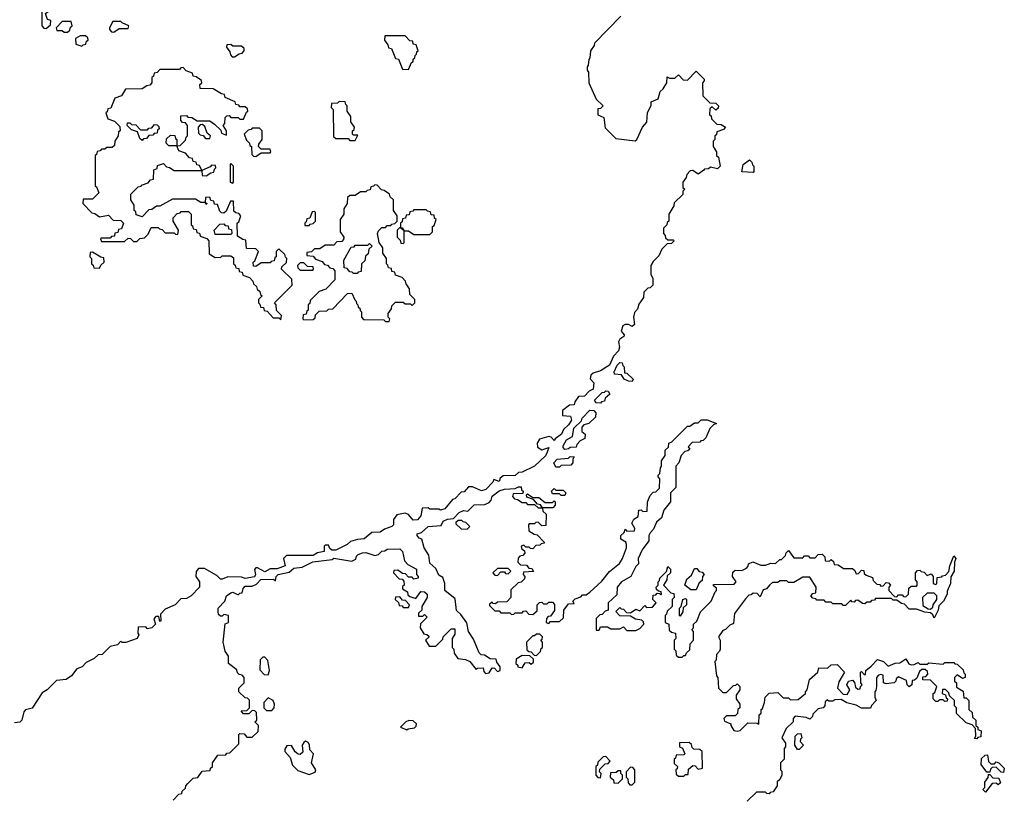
# Model space of a CAD drawing. Extents: x 2776963 to 2884430, y 684484 to 829250.
# Tile 169 of 256: x 2823655 to 2829200, y 791565 to 795950. Entities that reach past the tile are written whole.
import ezdxf

# ---------------------------------------------------------------- set-up
doc = ezdxf.new("R2010")
doc.units = 0

msp = doc.modelspace()

# ---------------------------------------------------------------- linework, layer by layer
at = {"layer": '0CON20XD'}
for points in [[(2823805, 795900), (2823828.3, 795921.7), (2823830, 795945), (2823811.7, 795951.7), (2823800, 795985), (2823840, 796015), (2823840, 796055), (2823820, 796085), (2823820, 796145), (2823840, 796175), (2823835, 796190), (2823811.7, 796188.3), (2823808.3, 796171.7), (2823771.7, 796158.3), (2823750, 796125), (2823750, 796095), (2823780, 796045), (2823780, 795915), (2823791.7, 795901.7), (2823805, 795900)], [(2827040.7, 795969.3), (2826891.7, 795818.3), (2826890, 795805), (2826870, 795775), (2826866.7, 795735), (2826860, 795725), (2826857, 795693), (2826850, 795685), (2826850, 795665), (2826857.5, 795655), (2826860, 795595), (2826901.7, 795501.7), (2826940, 795465), (2826925, 795450), (2826911.7, 795448.3), (2826910, 795415), (2826945, 795400), (2826951.7, 795341.7), (2827011.7, 795281.7), (2827121.7, 795268.3), (2827130, 795275), (2827162.5, 795345), (2827187, 795373), (2827190, 795425), (2827211.7, 795468.3), (2827211.7, 795488.3), (2827250, 795505), (2827262.5, 795545), (2827279.3, 795560.7), (2827300, 795595), (2827301.7, 795628.3), (2827315, 795620), (2827345, 795620), (2827365, 795640), (2827391.7, 795611.7), (2827415, 795610), (2827465, 795660), (2827510, 795615), (2827510, 795605), (2827500, 795595), (2827501.7, 795521.7), (2827541.7, 795481.7), (2827575, 795480), (2827590, 795465), (2827588.3, 795451.7), (2827575, 795440), (2827555, 795460), (2827541.7, 795448.3), (2827540, 795415), (2827548.3, 795408.3), (2827551.7, 795391.7), (2827581.7, 795361.7), (2827605, 795360), (2827630, 795345), (2827618.3, 795331.7), (2827581.7, 795318.3), (2827578.3, 795301.7), (2827570, 795295), (2827570, 795275), (2827560, 795265), (2827560, 795235), (2827580, 795205), (2827580, 795185), (2827590, 795175), (2827600, 795125), (2827585, 795110), (2827545, 795120), (2827535, 795110), (2827511.7, 795108.3), (2827508.3, 795101.7), (2827475, 795080), (2827445, 795100), (2827431.7, 795098.3), (2827411.7, 795078.3), (2827408.3, 795061.7), (2827390, 795035), (2827390, 795005), (2827400, 794995), (2827390, 794985), (2827390, 794965), (2827341.7, 794918.3), (2827338.3, 794901.7), (2827310, 794855), (2827310, 794815), (2827301.7, 794808.3), (2827300, 794795), (2827280, 794775), (2827280, 794745), (2827290, 794735), (2827291.7, 794721.7), (2827305, 794710), (2827335, 794710), (2827340, 794705), (2827325, 794690), (2827301.7, 794688.3), (2827271.7, 794658.3), (2827255, 794620), (2827221.7, 794588.3), (2827210, 794565), (2827210, 794515), (2827220, 794495), (2827220, 794455), (2827205, 794440), (2827191.7, 794438.3), (2827170, 794415), (2827167.5, 794385), (2827141.7, 794348.3), (2827135, 794320), (2827118.3, 794301.7), (2827112.5, 794275), (2827117, 794233), (2827105, 794222.5), (2827083, 794233), (2827065, 794233.3), (2827052.5, 794225), (2827042.5, 794195), (2827060, 794175), (2827057.5, 794165), (2827035, 794150), (2827027.5, 794135), (2827032.5, 794105), (2827027.5, 794085), (2827000, 794055), (2826976.1, 794003.9), (2826925, 793972.5), (2826885, 793960), (2826871.7, 793948.3), (2826868.3, 793928.3), (2826887.5, 793905), (2826885, 793870), (2826861.7, 793858.3), (2826835, 793830), (2826801.7, 793828.3), (2826781.7, 793798.3), (2826778.3, 793781.7), (2826751.7, 793778.3), (2826711.7, 793748.3), (2826711.7, 793721.7), (2826757, 793717), (2826762.5, 793695), (2826745, 793667.5), (2826717.5, 793642.5), (2826706.7, 793615), (2826670, 793590), (2826665, 793580), (2826648.3, 793598.3), (2826635, 793602.5), (2826581.7, 793588.3), (2826570, 793565), (2826571.7, 793541.7), (2826595, 793527.5), (2826635, 793540), (2826626, 793514), (2826615.7, 793494.3), (2826553.3, 793435), (2826485, 793402.5), (2826465, 793400), (2826445, 793382.5), (2826378.3, 793381.7), (2826361.7, 793368.3), (2826355, 793350), (2826325, 793360), (2826320, 793345), (2826280, 793305), (2826255, 793297.5), (2826205, 793320), (2826181.7, 793318.3), (2826158.3, 793291.7), (2826141.7, 793288.3), (2826105, 793252.5), (2826091.7, 793248.3), (2826050, 793195), (2826025, 793187.5), (2826015, 793192.5), (2825965, 793192.5), (2825955, 793200), (2825921.7, 793198.3), (2825913.3, 793155), (2825895, 793133.8), (2825871.7, 793131.7), (2825845, 793163.3), (2825825, 793170), (2825778.3, 793161.7), (2825760, 793135), (2825760, 793105), (2825750, 793095), (2825709.3, 793080.7), (2825685, 793063.3), (2825638.3, 793061.7), (2825595, 793026.7), (2825556.7, 793023.3), (2825518.3, 793011.7), (2825500, 792995), (2825435, 792963.3), (2825413, 792963), (2825401.7, 792971.7), (2825395, 792990), (2825375, 792990), (2825370, 792985), (2825370, 792955), (2825333, 792947), (2825307, 792933), (2825158.3, 792931.7), (2825140, 792915), (2825150, 792875), (2825105, 792857.5), (2825065, 792857.5), (2825035, 792840), (2824995, 792863.3), (2824985, 792862.5), (2824977, 792853), (2824982.5, 792825), (2824977, 792813), (2824925, 792802.5), (2824905, 792810), (2824827, 792813), (2824795, 792800), (2824785, 792800), (2824765, 792820), (2824695, 792860), (2824661.7, 792858.3), (2824648.3, 792841.7), (2824647.5, 792815), (2824666.7, 792785), (2824667.5, 792755), (2824620, 792705), (2824595, 792690), (2824561.7, 792688.3), (2824530, 792655), (2824475, 792630), (2824448.3, 792601.7), (2824450, 792565), (2824445, 792560), (2824438.3, 792588.3), (2824421.7, 792588.3), (2824410, 792575), (2824420, 792545), (2824400, 792525), (2824375, 792520), (2824365, 792530), (2824321.7, 792528.3), (2824320, 792495), (2824326.7, 792485), (2824315.8, 792464.2), (2824253, 792443), (2824232.5, 792442.5), (2824225, 792450), (2824205, 792430), (2824165, 792420), (2824120, 792375), (2824097.5, 792372.5), (2824075, 792353.3), (2824030, 792330), (2824007.5, 792305), (2823976.7, 792293.3), (2823947.5, 792255), (2823917.5, 792235), (2823861.7, 792228.3), (2823810, 792175), (2823781.7, 792158.3), (2823725, 792072.5), (2823687.5, 792062.5), (2823677.5, 792052.5), (2823666.7, 792005), (2823656.4, 791993.6), (2823625, 791990)], [(2823925, 795880), (2823938.3, 795891.7), (2823941.7, 795908.3), (2823950, 795915), (2823945, 795940), (2823895, 795940), (2823860, 795905), (2823865, 795890), (2823895, 795890), (2823905, 795880), (2823925, 795880)], [(2824185, 795880), (2824215, 795900), (2824265, 795900), (2824270, 795915), (2824231.7, 795931.7), (2824225, 795940), (2824180, 795940), (2824160, 795905), (2824160, 795895), (2824171.7, 795881.7), (2824185, 795880)], [(2824005, 795800), (2824011.7, 795808.3), (2824028.3, 795811.7), (2824031.7, 795828.3), (2824040, 795835), (2824038.3, 795848.3), (2824025, 795860), (2823995, 795860), (2823970, 795845), (2823971.7, 795811.7), (2824005, 795800)], [(2825845, 795670), (2825861.7, 795708.3), (2825870, 795715), (2825871.7, 795728.3), (2825880, 795735), (2825881.7, 795748.3), (2825890, 795755), (2825891.7, 795768.3), (2825900, 795775), (2825888.3, 795808.3), (2825871.7, 795811.7), (2825868.3, 795828.3), (2825851.7, 795831.7), (2825825, 795860), (2825711.7, 795858.3), (2825710, 795835), (2825728.3, 795808.3), (2825731.7, 795791.7), (2825748.3, 795788.3), (2825771.7, 795731.7), (2825788.3, 795728.3), (2825811.7, 795671.7), (2825845, 795670)], [(2824865, 795740), (2824891.7, 795758.3), (2824908.3, 795761.7), (2824920, 795775), (2824918.3, 795788.3), (2824905, 795800), (2824855, 795800), (2824845, 795810), (2824821.7, 795808.3), (2824820, 795795), (2824838.3, 795768.3), (2824841.7, 795751.7), (2824851.7, 795741.7), (2824865, 795740)], [(2825125, 794260), (2825130, 794285), (2825101.7, 794311.7), (2825100, 794345), (2825090, 794355), (2825190, 794455), (2825188.3, 794488.3), (2825130, 794545), (2825131.7, 794558.3), (2825158.3, 794581.7), (2825160, 794605), (2825151.7, 794611.7), (2825148.3, 794628.3), (2825115, 794660), (2825100, 794645), (2825100, 794615), (2825091.7, 794608.3), (2825088.3, 794591.7), (2825071.7, 794588.3), (2825065, 794580), (2825015, 794580), (2824985, 794560), (2824971.7, 794561.7), (2824970, 794585), (2824978.3, 794591.7), (2825000, 794645), (2824985, 794660), (2824931.7, 794661.7), (2824928.3, 794708.3), (2824911.7, 794711.7), (2824881.7, 794731.7), (2824880, 794805), (2824888.3, 794811.7), (2824900, 794845), (2824888.3, 794858.3), (2824871.7, 794861.7), (2824861.7, 794871.7), (2824858.3, 794928.3), (2824841.7, 794928.3), (2824818.3, 794871.7), (2824805, 794860), (2824791.7, 794861.7), (2824781.7, 794871.7), (2824768.3, 794908.3), (2824751.7, 794911.7), (2824748.3, 794928.3), (2824731.7, 794931.7), (2824725, 794950), (2824701.7, 794948.3), (2824700, 794920), (2824710, 794915), (2824705, 794910), (2824700, 794920), (2824675, 794920), (2824645, 794940), (2824515, 794940), (2824445, 794900), (2824425, 794900), (2824398.3, 794881.7), (2824381.7, 794878.3), (2824345, 794840), (2824311.7, 794851.7), (2824308.3, 794868.3), (2824300, 794875), (2824300, 794905), (2824280, 794935), (2824281.7, 794968.3), (2824321.7, 795008.3), (2824338.3, 795011.7), (2824341.7, 795018.3), (2824378.3, 795031.7), (2824391.7, 795048.3), (2824408.3, 795051.7), (2824410, 795105), (2824428.3, 795111.7), (2824431.7, 795128.3), (2824465, 795140), (2824481.7, 795121.7), (2824498.3, 795118.3), (2824525, 795100), (2824680, 795100), (2824668.3, 795128.3), (2824651.7, 795131.7), (2824648.3, 795148.3), (2824631.7, 795151.7), (2824628.3, 795168.3), (2824611.7, 795171.7), (2824588.3, 795198.3), (2824551.7, 795211.7), (2824540, 795240), (2824495, 795240), (2824480, 795255), (2824481.7, 795278.3), (2824505, 795300), (2824528.3, 795298.3), (2824531.7, 795281.7), (2824540, 795275), (2824540, 795240), (2824558.3, 795241.7), (2824588.3, 795271.7), (2824591.7, 795288.3), (2824600, 795295), (2824600, 795355), (2824588.3, 795368.3), (2824571.7, 795371.7), (2824561.7, 795381.7), (2824561.7, 795408.3), (2824595, 795410), (2824601.7, 795401.7), (2824625, 795400), (2824655, 795380), (2824725, 795380), (2824751.7, 795361.7), (2824788.3, 795328.3), (2824791.7, 795311.7), (2824820, 795300), (2824820, 795325), (2824800, 795355), (2824810, 795365), (2824811.7, 795398.3), (2824821.7, 795408.3), (2824835, 795410), (2824845, 795400), (2824885, 795400), (2824895, 795390), (2824915, 795390), (2824931.7, 795428.3), (2824940, 795435), (2824938.3, 795448.3), (2824925, 795460), (2824895, 795460), (2824888.3, 795468.3), (2824871.7, 795471.7), (2824868.3, 795488.3), (2824811.7, 795511.7), (2824808.3, 795528.3), (2824791.7, 795531.7), (2824745, 795560), (2824671.7, 795561.7), (2824670, 795585), (2824680, 795595), (2824678.3, 795608.3), (2824648.3, 795628.3), (2824631.7, 795631.7), (2824628.3, 795648.3), (2824591.7, 795661.7), (2824575, 795680), (2824561.7, 795678.3), (2824555, 795670), (2824445, 795670), (2824428.3, 795651.7), (2824411.7, 795648.3), (2824408.3, 795631.7), (2824400, 795625), (2824400, 795595), (2824388.3, 795581.7), (2824371.7, 795578.3), (2824345, 795560), (2824251.7, 795558.3), (2824228.3, 795521.7), (2824191.7, 795508.3), (2824168.3, 795451.7), (2824151.7, 795448.3), (2824148.3, 795431.7), (2824140, 795425), (2824151.7, 795391.7), (2824188.3, 795378.3), (2824218.3, 795348.3), (2824220, 795325), (2824211.7, 795318.3), (2824210, 795295), (2824190, 795265), (2824188.3, 795241.7), (2824175, 795230), (2824145, 795230), (2824135, 795220), (2824115, 795220), (2824108.3, 795211.7), (2824091.7, 795208.3), (2824088.3, 795191.7), (2824080, 795185), (2824080, 795015), (2824088.3, 795008.3), (2824100, 794975), (2824065, 794940), (2824011.7, 794938.3), (2824010, 794915), (2824061.7, 794861.7), (2824078.3, 794858.3), (2824105, 794840), (2824155, 794850), (2824181.7, 794821.7), (2824225, 794820), (2824240, 794805), (2824228.3, 794771.7), (2824211.7, 794768.3), (2824208.3, 794751.7), (2824191.7, 794748.3), (2824188.3, 794731.7), (2824171.7, 794728.3), (2824165, 794720), (2824115, 794720), (2824110, 794715), (2824115, 794700), (2824245, 794700), (2824265, 794720), (2824278.3, 794718.3), (2824295, 794700), (2824315, 794700), (2824331.7, 794718.3), (2824358.3, 794721.7), (2824378.3, 794741.7), (2824395, 794780), (2824435, 794780), (2824441.7, 794771.7), (2824458.3, 794768.3), (2824475, 794750), (2824525, 794750), (2824531.7, 794741.7), (2824545, 794740), (2824550, 794765), (2824520, 794815), (2824520, 794835), (2824541.7, 794858.3), (2824558.3, 794861.7), (2824565, 794870), (2824605, 794870), (2824620, 794855), (2824620, 794795), (2824628.3, 794788.3), (2824631.7, 794771.7), (2824648.3, 794768.3), (2824651.7, 794751.7), (2824668.3, 794748.3), (2824671.7, 794731.7), (2824708.3, 794718.3), (2824720, 794705), (2824721.7, 794631.7), (2824755, 794610), (2824788.3, 794611.7), (2824795, 794620), (2824845, 794620), (2824858.3, 794608.3), (2824860, 794575), (2824868.3, 794568.3), (2824871.7, 794551.7), (2824888.3, 794548.3), (2824891.7, 794531.7), (2824908.3, 794528.3), (2824911.7, 794511.7), (2824948.3, 794498.3), (2824968.3, 794478.3), (2824971.7, 794461.7), (2824988.3, 794448.3), (2824991.7, 794431.7), (2825008.3, 794418.3), (2825011.7, 794401.7), (2825020, 794395), (2825000, 794375), (2825000, 794355), (2825008.3, 794348.3), (2825011.7, 794331.7), (2825028.3, 794328.3), (2825031.7, 794311.7), (2825048.3, 794308.3), (2825081.7, 794271.7), (2825115, 794270), (2825125, 794260)], [(2825545, 795270), (2825560, 795300), (2825535, 795300), (2825530, 795305), (2825530, 795325), (2825538.3, 795331.7), (2825540, 795345), (2825520, 795375), (2825520, 795405), (2825500, 795435), (2825500, 795465), (2825491.7, 795471.7), (2825488.3, 795488.3), (2825455, 795490), (2825445, 795480), (2825411.7, 795478.3), (2825410, 795455), (2825420, 795445), (2825421.7, 795291.7), (2825435, 795280), (2825505, 795280), (2825515, 795270), (2825545, 795270)], [(2824345, 795270), (2824331.7, 795281.7), (2824318.3, 795318.3), (2824285, 795330), (2824260, 795355), (2824261.7, 795368.3), (2824275, 795370), (2824285, 795360), (2824308.3, 795358.3), (2824335, 795330), (2824375, 795330), (2824381.7, 795338.3), (2824398.3, 795341.7), (2824415, 795360), (2824428.3, 795358.3), (2824438.3, 795348.3), (2824440, 795335), (2824431.7, 795328.3), (2824428.3, 795311.7), (2824411.7, 795308.3), (2824405, 795300), (2824381.7, 795298.3), (2824368.3, 795281.7), (2824351.7, 795278.3), (2824345, 795270)], [(2824725, 795280), (2824730, 795295), (2824711.7, 795311.7), (2824698.3, 795348.3), (2824685, 795360), (2824671.7, 795358.3), (2824660, 795345), (2824661.7, 795311.7), (2824671.7, 795301.7), (2824688.3, 795298.3), (2824701.7, 795281.7), (2824725, 795280)], [(2824985, 795180), (2825015, 795200), (2825065, 795200), (2825070, 795205), (2825065, 795220), (2825015, 795220), (2825000, 795235), (2825001.7, 795248.3), (2825020, 795275), (2825020, 795325), (2825005, 795340), (2824965, 795340), (2824958.3, 795331.7), (2824941.7, 795328.3), (2824920, 795305), (2824931.7, 795271.7), (2824950, 795255), (2824951.7, 795241.7), (2824960, 795235), (2824961.7, 795191.7), (2824971.7, 795181.7), (2824985, 795180)], [(2827785, 795090), (2827722.5, 795092.5), (2827730, 795135), (2827765, 795160), (2827778.3, 795148.3), (2827781.7, 795131.7), (2827790, 795125), (2827790, 795095), (2827785, 795090)], [(2824705, 795070), (2824731.7, 795088.3), (2824748.3, 795091.7), (2824751.7, 795108.3), (2824760, 795115), (2824758.3, 795128.3), (2824735, 795130), (2824728.3, 795121.7), (2824680, 795100), (2824681.7, 795071.7), (2824705, 795070)], [(2824855, 795030), (2824860, 795035), (2824860, 795125), (2824845, 795140), (2824840, 795135), (2824840, 795035), (2824855, 795030)], [(2825735, 794250), (2825740, 794265), (2825730, 794275), (2825730, 794295), (2825748.3, 794321.7), (2825751.7, 794338.3), (2825771.7, 794358.3), (2825815, 794360), (2825825, 794350), (2825855, 794350), (2825865, 794340), (2825880, 794355), (2825880, 794375), (2825851.7, 794401.7), (2825850, 794435), (2825831.7, 794461.7), (2825828.3, 794478.3), (2825808.3, 794498.3), (2825771.7, 794511.7), (2825768.3, 794528.3), (2825751.7, 794531.7), (2825748.3, 794548.3), (2825731.7, 794551.7), (2825728.3, 794568.3), (2825720, 794575), (2825720, 794605), (2825700, 794635), (2825700, 794665), (2825680, 794695), (2825670, 794745), (2825675, 794760), (2825695, 794780), (2825715, 794780), (2825725, 794790), (2825745, 794790), (2825751.7, 794798.3), (2825768.3, 794801.7), (2825780, 794815), (2825780, 794845), (2825760, 794875), (2825760, 794935), (2825741.7, 794951.7), (2825738.3, 794968.3), (2825708.3, 794988.3), (2825691.7, 794991.7), (2825668.3, 795018.3), (2825655, 795020), (2825648.3, 795011.7), (2825631.7, 795008.3), (2825628.3, 794991.7), (2825611.7, 794988.3), (2825605, 794980), (2825575, 794980), (2825545, 794960), (2825515, 794960), (2825501.7, 794948.3), (2825500, 794915), (2825480, 794885), (2825480, 794855), (2825460, 794825), (2825460, 794755), (2825480, 794725), (2825478.3, 794711.7), (2825468.3, 794701.7), (2825441.7, 794698.3), (2825425, 794680), (2825375, 794680), (2825345, 794660), (2825315, 794660), (2825298.3, 794641.7), (2825271.7, 794638.3), (2825271.7, 794621.7), (2825308.3, 794618.3), (2825321.7, 794601.7), (2825358.3, 794588.3), (2825371.7, 794571.7), (2825388.3, 794568.3), (2825401.7, 794551.7), (2825418.3, 794548.3), (2825430, 794535), (2825430, 794485), (2825378.3, 794431.7), (2825341.7, 794418.3), (2825291.7, 794368.3), (2825288.3, 794351.7), (2825280, 794345), (2825280, 794315), (2825271.7, 794308.3), (2825268.3, 794291.7), (2825251.7, 794288.3), (2825250, 794265), (2825255, 794260), (2825308.3, 794261.7), (2825318.3, 794271.7), (2825321.7, 794288.3), (2825341.7, 794308.3), (2825385, 794310), (2825395, 794320), (2825418.3, 794321.7), (2825501.7, 794408.3), (2825525, 794410), (2825541.7, 794371.7), (2825550, 794365), (2825551.7, 794351.7), (2825560, 794345), (2825561.7, 794331.7), (2825570, 794325), (2825571.7, 794311.7), (2825580, 794305), (2825580, 794275), (2825591.7, 794261.7), (2825705, 794260), (2825715, 794250), (2825735, 794250)], [(2825965, 794740), (2825980, 794755), (2825980, 794785), (2825988.3, 794791.7), (2826000, 794825), (2825991.7, 794831.7), (2825988.3, 794848.3), (2825971.7, 794851.7), (2825968.3, 794868.3), (2825951.7, 794871.7), (2825945, 794880), (2825875, 794880), (2825868.3, 794871.7), (2825851.7, 794868.3), (2825848.3, 794851.7), (2825831.7, 794848.3), (2825828.3, 794831.7), (2825811.7, 794828.3), (2825808.3, 794811.7), (2825800, 794805), (2825800, 794780), (2825808.3, 794778.3), (2825820, 794760), (2825845, 794760), (2825875, 794740), (2825965, 794740)], [(2825285, 794790), (2825291.7, 794798.3), (2825308.3, 794801.7), (2825320, 794815), (2825320, 794865), (2825315, 794870), (2825301.7, 794868.3), (2825288.3, 794831.7), (2825271.7, 794828.3), (2825268.3, 794811.7), (2825260, 794805), (2825261.7, 794791.7), (2825285, 794790)], [(2824845, 794740), (2824755, 794740), (2824750, 794765), (2824781.7, 794798.3), (2824805, 794800), (2824811.7, 794791.7), (2824828.3, 794788.3), (2824831.7, 794771.7), (2824848.3, 794768.3), (2824850, 794745), (2824845, 794740)], [(2825815, 794690), (2825820, 794695), (2825820, 794760), (2825795, 794780), (2825780, 794765), (2825780, 794725), (2825798.3, 794708.3), (2825801.7, 794691.7), (2825815, 794690)], [(2825555, 794520), (2825535, 794520), (2825528.3, 794528.3), (2825515, 794530), (2825498.3, 794548.3), (2825481.7, 794551.7), (2825480, 794595), (2825521.7, 794668.3), (2825538.3, 794671.7), (2825545, 794680), (2825615, 794680), (2825625, 794690), (2825640, 794675), (2825621.7, 794658.3), (2825618.3, 794631.7), (2825601.7, 794618.3), (2825598.3, 794591.7), (2825580, 794575), (2825578.3, 794531.7), (2825561.7, 794528.3), (2825555, 794520)], [(2824105, 794550), (2824111.7, 794568.3), (2824130, 794585), (2824128.3, 794608.3), (2824111.7, 794611.7), (2824065, 794640), (2824051.7, 794638.3), (2824050, 794615), (2824060, 794605), (2824060, 794575), (2824068.3, 794568.3), (2824071.7, 794551.7), (2824105, 794550)], [(2825305, 794540), (2825310, 794545), (2825308.3, 794558.3), (2825275, 794560), (2825255, 794580), (2825235, 794580), (2825220, 794565), (2825221.7, 794551.7), (2825235, 794540), (2825305, 794540)], [(2827105, 793912.5), (2827083.6, 793913.6), (2827060, 793925), (2827045, 793950), (2827003.9, 793953.9), (2827003.6, 793966.4), (2827020, 794005), (2827035, 794020), (2827048.3, 794018.3), (2827051.7, 794001.7), (2827060, 793995), (2827061.7, 793961.7), (2827075, 793960), (2827110, 793925), (2827105, 793912.5)], [(2826925, 793790), (2826901.7, 793791.7), (2826893, 793807), (2826935, 793850), (2826948.3, 793851.7), (2826955, 793860), (2826968.3, 793858.3), (2826978.3, 793841.7), (2826951.7, 793818.3), (2826948.3, 793801.7), (2826931.7, 793798.3), (2826925, 793790)], [(2826725, 793530), (2826715, 793540), (2826715, 793550), (2826735, 793583.3), (2826768.3, 793601.7), (2826775, 793650), (2826818.3, 793691.7), (2826822.5, 793705), (2826865, 793750), (2826888.3, 793748.3), (2826900, 793735), (2826898.3, 793711.7), (2826860, 793675), (2826831.7, 793668.3), (2826820, 793655), (2826821.7, 793631.7), (2826840, 793615), (2826838.3, 793591.7), (2826811.7, 793578.3), (2826791.7, 793558.3), (2826788.3, 793541.7), (2826755, 793540), (2826745, 793532.5), (2826725, 793530)], [(2824520, 791555), (2824551.7, 791588.3), (2824568.3, 791591.7), (2824570, 791605), (2824588.3, 791621.7), (2824590, 791635), (2824601.7, 791648.3), (2824631.7, 791678.3), (2824658.3, 791681.7), (2824681.7, 791718.3), (2824728.3, 791721.7), (2824730, 791735), (2824740, 791745), (2824740, 791765), (2824771.7, 791808.3), (2824815, 791810), (2824821.7, 791818.3), (2824838.3, 791821.7), (2824888.3, 791871.7), (2824890, 791925), (2824895, 791930), (2824918.3, 791928.3), (2824935, 791910), (2824965, 791910), (2824998.3, 791941.7), (2825000, 791975), (2824980, 791995), (2824990, 792005), (2824988.3, 792048.3), (2824978.3, 792058.3), (2824965, 792060), (2824945, 792040), (2824915, 792040), (2824901.7, 792058.3), (2824935, 792060), (2824950, 792075), (2824948.3, 792118.3), (2824938.3, 792128.3), (2824925, 792130), (2824890, 792165), (2824890, 792185), (2824920, 792215), (2824920, 792245), (2824908.3, 792258.3), (2824891.7, 792261.7), (2824881.7, 792271.7), (2824878.3, 792288.3), (2824830, 792325), (2824830, 792365), (2824813, 792393), (2824800, 792445), (2824813, 792547), (2824830, 792555), (2824830, 792595), (2824805, 792600), (2824795, 792590), (2824785, 792590), (2824775, 792600), (2824772.5, 792615), (2824773.3, 792635), (2824810, 792675), (2824820, 792705), (2824845, 792722.5), (2824856.2, 792726.2), (2824885, 792710), (2824895, 792720), (2824908.3, 792721.7), (2824913, 792747), (2824925, 792760), (2824965, 792760), (2824988.3, 792771.7), (2825013.6, 792796.4), (2825085, 792800), (2825095, 792790), (2825100, 792815), (2825110, 792825), (2825171.7, 792838.3), (2825198.3, 792861.7), (2825245, 792867.5), (2825305, 792897.5), (2825415, 792910), (2825425, 792917.5), (2825525, 792900), (2825548.3, 792911.7), (2825551.7, 792928.3), (2825561.7, 792938.3), (2825585, 792947.5), (2825605, 792950), (2825655, 792932.5), (2825675, 792937.5), (2825695, 792957.5), (2825711.7, 792958.3), (2825725, 792967.5), (2825795, 792970), (2825810, 792955), (2825821.7, 792901.7), (2825841.7, 792881.7), (2825890, 792855), (2825890, 792825), (2825900, 792815), (2825900, 792805), (2825875, 792800), (2825865, 792810), (2825845, 792810), (2825828.3, 792828.3), (2825811.7, 792831.7), (2825785, 792850), (2825761.7, 792848.3), (2825760, 792835), (2825791.7, 792801.7), (2825808.3, 792798.3), (2825818.3, 792788.3), (2825820, 792765), (2825811.7, 792758.3), (2825810, 792745), (2825838.3, 792728.3), (2825841.7, 792711.7), (2825851.7, 792701.7), (2825885, 792690), (2825915, 792730), (2825935, 792727.5), (2825950, 792715), (2825950, 792695), (2825920, 792645), (2825920, 792625), (2825901.7, 792608.3), (2825901.7, 792591.7), (2825925, 792590), (2825935, 792600), (2825950, 792585), (2825911.7, 792548.3), (2825910, 792525), (2825931.7, 792491.7), (2825948.3, 792488.3), (2825958.3, 792478.3), (2825958.3, 792471.7), (2825940, 792455), (2825961.7, 792421.7), (2825998.3, 792421.7), (2826038.3, 792461.7), (2826040, 792475), (2826085, 792520), (2826105, 792520), (2826105, 792490), (2826090, 792465), (2826090, 792415), (2826100, 792405), (2826101.7, 792381.7), (2826121.7, 792351.7), (2826165, 792346.7), (2826190, 792335), (2826225, 792290), (2826233, 792297), (2826265, 792300), (2826268.3, 792278.3), (2826278.3, 792268.3), (2826298.3, 792271.7), (2826315, 792300), (2826328.3, 792298.3), (2826345, 792280), (2826360, 792285), (2826360, 792305), (2826341.7, 792331.7), (2826338.3, 792348.3), (2826305, 792350), (2826271.7, 792371.7), (2826253.9, 792373.9), (2826242.5, 792385), (2826211.2, 792461.2), (2826183.3, 792505), (2826172.5, 792552.5), (2826140, 792600), (2826115, 792622.5), (2826108.3, 792688.3), (2826050, 792735), (2826050, 792775), (2826038.3, 792808.3), (2826015, 792822.5), (2825998.3, 792858.3), (2825965, 792890), (2825960, 792935), (2825932.5, 792975), (2825920, 793025), (2825905, 793030), (2825892.5, 793045), (2825892.5, 793055), (2825918.3, 793061.7), (2825955, 793096.2), (2826028.3, 793101.7), (2826040, 793125), (2826065, 793137.5), (2826098.3, 793141.7), (2826130, 793175), (2826155, 793186.2), (2826178.3, 793181.7), (2826215, 793217.5), (2826275, 793220), (2826298.3, 793231.7), (2826310, 793245), (2826315, 793266.7), (2826355, 793296.2), (2826385, 793306.2), (2826445, 793310), (2826465, 793320), (2826478.3, 793318.3), (2826481.7, 793301.7), (2826490, 793295), (2826488.3, 793281.7), (2826435, 793280), (2826430, 793265), (2826441.7, 793251.7), (2826458.3, 793248.3), (2826485, 793230), (2826505, 793230), (2826515, 793220), (2826555, 793220), (2826575, 793200), (2826600, 793200), (2826588.3, 793218.3), (2826571.7, 793221.7), (2826548.3, 793248.3), (2826511.7, 793261.7), (2826510, 793275), (2826515, 793280), (2826545, 793260), (2826578.3, 793258.3), (2826615, 793230), (2826655, 793230), (2826665, 793240), (2826670, 793235), (2826670, 793215), (2826658.3, 793201.7), (2826600, 793200), (2826601.7, 793181.7), (2826620, 793165), (2826618.3, 793101.7), (2826595, 793100), (2826575, 793120), (2826561.7, 793118.3), (2826555, 793110), (2826525, 793110), (2826520, 793105), (2826521.7, 793071.7), (2826551.7, 793051.7), (2826568.3, 793048.3), (2826608.3, 793008.3), (2826608.3, 793001.7), (2826591.7, 792998.3), (2826585, 792990), (2826561.7, 792988.3), (2826545, 792970), (2826531.7, 792971.7), (2826525, 792980), (2826505, 792980), (2826495, 792990), (2826480, 792985), (2826481.7, 792971.7), (2826498.3, 792958.3), (2826500, 792945), (2826488.3, 792931.7), (2826471.7, 792928.3), (2826461.7, 792918.3), (2826460, 792895), (2826475, 792880), (2826508.3, 792878.3), (2826521.7, 792861.7), (2826538.3, 792858.3), (2826548.3, 792841.7), (2826491.7, 792838.3), (2826490, 792825), (2826500, 792815), (2826498.3, 792801.7), (2826478.3, 792781.7), (2826461.7, 792778.3), (2826421.7, 792738.3), (2826420, 792695), (2826398.3, 792671.7), (2826345, 792670), (2826335, 792660), (2826321.7, 792661.7), (2826315, 792670), (2826301.7, 792658.3), (2826301.7, 792651.7), (2826331.7, 792621.7), (2826355, 792620), (2826365, 792610), (2826415, 792610), (2826425, 792600), (2826438.3, 792601.7), (2826445, 792610), (2826485, 792610), (2826491.7, 792618.3), (2826505, 792620), (2826521.7, 792601.7), (2826545, 792600), (2826568.3, 792621.7), (2826570, 792655), (2826581.7, 792668.3), (2826595, 792670), (2826605, 792660), (2826625, 792660), (2826635, 792670), (2826655, 792670), (2826667, 792657), (2826667, 792623), (2826645, 792590), (2826631.7, 792588.3), (2826621.7, 792578.3), (2826620, 792555), (2826635, 792550), (2826645, 792560), (2826695, 792560), (2826718.3, 792581.7), (2826720, 792625), (2826745, 792660), (2826778.3, 792661.7), (2826770, 792675), (2826782.5, 792687.5), (2826815, 792700), (2826825, 792710), (2826845, 792710), (2826865, 792726.7), (2826933, 792787), (2826977, 792843), (2827033.3, 792886.7), (2827050, 792915), (2827072.5, 792975), (2827072.5, 792995), (2827068.3, 793008.3), (2827040, 793025), (2827040, 793045), (2827058.3, 793061.7), (2827065, 793080), (2827075, 793070), (2827118.3, 793071.7), (2827120, 793085), (2827102.5, 793115), (2827113.6, 793136.4), (2827138.3, 793151.7), (2827141.7, 793188.3), (2827155, 793190), (2827165, 793180), (2827188.3, 793181.7), (2827190, 793235), (2827205, 793270), (2827221.7, 793288.3), (2827238.3, 793291.7), (2827258.3, 793311.7), (2827260, 793365), (2827250, 793375), (2827250, 793385), (2827260, 793395), (2827263, 793427), (2827270, 793435), (2827270, 793465), (2827290, 793495), (2827290, 793525), (2827308.3, 793541.7), (2827310, 793565), (2827328.3, 793571.7), (2827415, 793660), (2827428.3, 793661.7), (2827455, 793680), (2827475, 793680), (2827493, 793697), (2827527, 793697), (2827580, 793675), (2827561.7, 793668.3), (2827541.7, 793648.3), (2827520, 793595), (2827505, 793580), (2827491.7, 793578.3), (2827485, 793570), (2827441.7, 793568.3), (2827420, 793545), (2827428.3, 793531.7), (2827418.3, 793521.7), (2827401.7, 793518.3), (2827380, 793495), (2827367.5, 793455), (2827350, 793435), (2827350, 793315), (2827320, 793285), (2827320, 793235), (2827281.7, 793188.3), (2827270, 793145), (2827240.7, 793119.3), (2827225, 793080), (2827205, 793060), (2827197.5, 793045), (2827197.5, 793015), (2827160, 792965), (2827137.5, 792915), (2827140, 792885), (2827125, 792870), (2827097.5, 792815), (2827045, 792783.3)], [(2826695, 793430), (2826675, 793430), (2826662.5, 793455), (2826682.5, 793475), (2826745, 793480), (2826755, 793490), (2826778.3, 793488.3), (2826770, 793475), (2826770, 793455), (2826758.3, 793441.7), (2826705, 793440), (2826695, 793430)], [(2826725, 793270), (2826705, 793270), (2826695, 793280), (2826655, 793280), (2826650, 793295), (2826665, 793310), (2826675, 793300), (2826715, 793300), (2826730, 793285), (2826725, 793270)], [(2826175, 793080), (2826190, 793095), (2826168.3, 793118.3), (2826151.7, 793121.7), (2826145, 793130), (2826125, 793130), (2826111.7, 793118.3), (2826111.7, 793111.7), (2826141.7, 793081.7), (2826175, 793080)], [(2827045, 792783.3), (2827020, 792755), (2827018.3, 792711.7), (2826970, 792665), (2826970, 792625), (2826951.7, 792618.3), (2826935, 792600), (2826921.7, 792598.3), (2826901.7, 792578.3), (2826901.7, 792511.7), (2826918.3, 792511.7), (2826925, 792530), (2826965, 792530), (2826985, 792520), (2827035, 792520), (2827055, 792530), (2827075, 792510), (2827125, 792510), (2827148.3, 792521.7), (2827170, 792545), (2827168.3, 792558.3), (2827158.3, 792568.3), (2827123, 792573), (2827095, 792590), (2827035, 792592.5), (2827013, 792617), (2827035, 792640), (2827041.7, 792631.7), (2827055, 792630), (2827071.7, 792611.7), (2827095, 792610), (2827125, 792630), (2827148.3, 792621.7), (2827175, 792650), (2827185, 792640), (2827218.3, 792641.7), (2827240, 792665), (2827220, 792685), (2827221.7, 792708.3), (2827238.3, 792711.7), (2827245, 792720), (2827258.3, 792718.3), (2827265, 792710), (2827270, 792715), (2827268.3, 792728.3), (2827251.7, 792731.7), (2827241.7, 792741.7), (2827240, 792755), (2827250, 792765), (2827250, 792785), (2827258.3, 792791.7), (2827260, 792805), (2827298.3, 792841.7), (2827305, 792870), (2827320, 792855), (2827320, 792835), (2827301.7, 792818.3), (2827300, 792795), (2827280, 792765), (2827321.7, 792721.7), (2827338.3, 792718.3), (2827340, 792695), (2827330, 792685), (2827330, 792645), (2827301.7, 792618.3), (2827298.3, 792601.7), (2827290, 792595), (2827290, 792555), (2827310, 792545), (2827311.7, 792511.7), (2827325, 792500), (2827347.5, 792495), (2827350, 792465), (2827340, 792455), (2827340, 792405), (2827350, 792395), (2827351.7, 792371.7), (2827365, 792360), (2827385, 792360), (2827395, 792370), (2827405, 792370), (2827410, 792385), (2827428.3, 792401.7), (2827430, 792435), (2827450, 792455), (2827450, 792505), (2827440, 792515), (2827450, 792525), (2827450, 792545), (2827468.3, 792561.7), (2827490, 792615), (2827550, 792675), (2827571.7, 792728.3), (2827580, 792735), (2827578.3, 792748.3), (2827561.7, 792761.7), (2827561.7, 792768.3), (2827678.3, 792771.7), (2827690, 792785), (2827670, 792815), (2827671.7, 792838.3), (2827685, 792850), (2827721.7, 792848.3), (2827748.3, 792861.7), (2827758.3, 792871.7), (2827760, 792885), (2827783, 792897), (2827828.3, 792878.3), (2827855, 792877.5), (2827885, 792890), (2827911.7, 792888.3), (2827935, 792910), (2827945, 792910), (2827968.3, 792931.7), (2827971.7, 792948.3), (2827985, 792960), (2828015, 792920), (2828065, 792920), (2828075, 792930), (2828095, 792930), (2828105, 792920), (2828135, 792920), (2828151.7, 792938.3), (2828175, 792940), (2828190, 792925), (2828191.7, 792901.7), (2828215, 792900), (2828225, 792910), (2828238.3, 792898.3), (2828241.7, 792881.7), (2828265, 792880), (2828295, 792860), (2828345, 792860), (2828358.3, 792848.3), (2828365, 792830), (2828378.3, 792831.7), (2828395, 792850), (2828408.3, 792848.3), (2828411.7, 792831.7), (2828421.7, 792821.7), (2828458.3, 792808.3), (2828461.7, 792791.7), (2828481.7, 792771.7), (2828498.3, 792768.3), (2828505, 792760), (2828518.3, 792761.7), (2828535, 792780), (2828548.3, 792778.3), (2828560, 792765), (2828550, 792755), (2828550, 792735), (2828581.7, 792701.7), (2828595, 792700), (2828605, 792710), (2828625, 792710), (2828631.7, 792701.7), (2828645, 792700), (2828660, 792715), (2828661.7, 792748.3), (2828675, 792760), (2828705, 792760), (2828710, 792765), (2828710, 792785), (2828700, 792795), (2828700, 792835), (2828711.7, 792848.3), (2828725, 792850), (2828731.7, 792841.7), (2828748.3, 792838.3), (2828765, 792820), (2828788.3, 792828.3), (2828800, 792815), (2828800, 792775), (2828815, 792770), (2828820, 792775), (2828821.7, 792808.3), (2828848.3, 792811.7), (2828851.7, 792818.3), (2828868.3, 792821.7), (2828888.3, 792841.7), (2828892.5, 792875), (2828915, 792930), (2828927.5, 792915), (2828920, 792895), (2828917.5, 792845), (2828898.3, 792811.7), (2828897.5, 792775), (2828878.3, 792731.7), (2828877.5, 792715), (2828857.5, 792675), (2828831.7, 792648.3), (2828827.5, 792625), (2828805, 792580), (2828798.3, 792598.3), (2828785, 792610), (2828753, 792613), (2828705, 792630), (2828665, 792630), (2828638.3, 792658.3), (2828621.7, 792661.7), (2828595, 792680), (2828575, 792680), (2828565, 792690), (2828475, 792690), (2828468.3, 792681.7), (2828451.7, 792678.3), (2828445, 792670), (2828425, 792670), (2828415, 792660), (2828401.7, 792661.7), (2828375, 792680), (2828361.7, 792678.3), (2828355, 792670), (2828341.7, 792671.7), (2828335, 792680), (2828305, 792650), (2828291.7, 792651.7), (2828285, 792660), (2828235, 792660), (2828225, 792670), (2828195, 792670), (2828185, 792680), (2828145, 792680), (2828138.3, 792688.3), (2828121.7, 792691.7), (2828110, 792705), (2828121.7, 792718.3), (2828138.3, 792721.7), (2828140, 792755), (2828105, 792810), (2828065, 792810), (2828015, 792780), (2827985, 792780), (2827975, 792790), (2827935, 792790), (2827925, 792780), (2827895, 792780), (2827877.5, 792765), (2827860, 792745), (2827841.7, 792738.3), (2827825, 792700), (2827808.3, 792718.3), (2827785, 792720), (2827775, 792710), (2827761.7, 792708.3), (2827741.7, 792688.3), (2827680, 792605), (2827675, 792550), (2827655, 792540), (2827630, 792515), (2827615, 792510), (2827590, 792475), (2827600, 792455), (2827600, 792405), (2827597, 792393), (2827580, 792375), (2827577, 792343), (2827570, 792335), (2827580, 792255), (2827587.5, 792245), (2827590, 792185), (2827615, 792160), (2827635, 792160), (2827675, 792200), (2827688.3, 792201.7), (2827695, 792210), (2827710, 792195), (2827710, 792175), (2827690, 792145), (2827690, 792125), (2827710, 792095), (2827710, 792075), (2827700, 792065), (2827698.3, 792041.7), (2827685, 792030), (2827635, 792030), (2827620, 792015), (2827625, 792000), (2827660, 791985), (2827660, 791975), (2827677, 791947), (2827695, 791942.5), (2827712.5, 791947.5), (2827755, 791990), (2827807.5, 791987.5), (2827818.3, 791981.7), (2827820, 792035), (2827830, 792045), (2827830, 792065), (2827838.3, 792071.7), (2827850, 792105), (2827852.5, 792135), (2827875, 792157.5), (2827925, 792160), (2827955, 792130), (2827985, 792130), (2827995, 792120), (2828038.3, 792121.7), (2828080, 792155), (2828080, 792165), (2828090, 792175), (2828102.5, 792235), (2828150, 792275), (2828155, 792300), (2828205, 792297.5), (2828225, 792317.5), (2828258.3, 792318.3), (2828300, 792275), (2828268.3, 792221.7), (2828260, 792185), (2828291.7, 792151.7), (2828315, 792150), (2828330, 792175), (2828313.3, 792205), (2828322.5, 792225), (2828345, 792230), (2828357, 792217), (2828361.7, 792191.7), (2828375, 792180), (2828388.3, 792181.7), (2828390, 792195), (2828400, 792205), (2828392.5, 792215), (2828390, 792275), (2828395, 792280), (2828411.7, 792261.7), (2828418.3, 792261.7), (2828420, 792285), (2828450, 792310), (2828485, 792347.5), (2828520, 792335), (2828545, 792310), (2828585, 792326.2), (2828611.7, 792328.3), (2828645, 792350), (2828661.7, 792321.7), (2828675, 792317.5), (2828691.7, 792318.3), (2828715, 792330), (2828725, 792320), (2828765, 792320), (2828775, 792327.5), (2828855, 792320), (2828865, 792330), (2828915, 792330), (2828921.7, 792321.7), (2828935, 792320), (2828968.3, 792288.3), (2828971.7, 792271.7), (2828980, 792265), (2828980, 792245), (2828965, 792240), (2828935, 792260), (2828920, 792245), (2828920, 792225), (2828930, 792215), (2828931.7, 792191.7), (2828968.3, 792168.3), (2828971.7, 792131.7), (2828985, 792130), (2829000, 792115), (2829000, 792065), (2829018.3, 792048.3), (2829021.7, 792021.7), (2829040, 792005), (2829040, 791975), (2829050, 791965), (2829051.7, 791951.7), (2829070, 791945), (2829068.3, 791911.7), (2829051.7, 791908.3), (2829045, 791900), (2829031.7, 791901.7), (2829040, 791915), (2829038.3, 791958.3), (2829018.3, 791978.3), (2828985, 791990), (2828931.7, 792041.7), (2828930, 792075), (2828920, 792085), (2828920, 792115), (2828891.7, 792141.7), (2828888.3, 792158.3), (2828868.3, 792178.3), (2828851.7, 792178.3), (2828850, 792155), (2828868.3, 792148.3), (2828871.7, 792131.7), (2828880, 792125), (2828878.3, 792111.7), (2828865, 792110), (2828855, 792120), (2828835, 792120), (2828825, 792110), (2828815, 792110), (2828800, 792125), (2828800, 792155), (2828808.3, 792161.7), (2828820, 792195), (2828785, 792230), (2828741.7, 792231.7), (2828741.7, 792248.3), (2828758.3, 792251.7), (2828770, 792265), (2828768.3, 792278.3), (2828755, 792290), (2828735, 792290), (2828721.7, 792278.3), (2828708.3, 792241.7), (2828695, 792230), (2828681.7, 792228.3), (2828680, 792205), (2828665, 792192.5), (2828652.5, 792205), (2828648.3, 792228.3), (2828605, 792250), (2828591.7, 792238.3), (2828590, 792225), (2828580, 792215), (2828535, 792210), (2828520, 792215), (2828518.3, 792258.3), (2828505, 792262.5), (2828491.7, 792258.3), (2828480, 792245), (2828480, 792195), (2828477, 792173), (2828470, 792165), (2828470, 792135), (2828477.5, 792115), (2828451.7, 792088.3), (2828447, 792073), (2828395, 792072.5), (2828365, 792090), (2828313.6, 792103.6), (2828281.7, 792121.7), (2828245, 792120), (2828235, 792112.5), (2828212.5, 792112.5), (2828205, 792120), (2828191.7, 792108.3), (2828190, 792085), (2828180, 792075), (2828151.7, 792068.3), (2828121.7, 792038.3)], [(2826345, 792820), (2826365, 792840), (2826385, 792840), (2826391.7, 792831.7), (2826405, 792830), (2826420, 792845), (2826405, 792860), (2826345, 792860), (2826320, 792835), (2826331.7, 792821.7), (2826345, 792820)], [(2827465, 792740), (2827435, 792740), (2827400, 792765), (2827411.7, 792798.3), (2827438.3, 792821.7), (2827455, 792860), (2827468.3, 792858.3), (2827481.7, 792841.7), (2827498.3, 792838.3), (2827510, 792825), (2827500, 792815), (2827498.3, 792791.7), (2827481.7, 792778.3), (2827465, 792740)], [(2828785, 792630), (2828798.3, 792641.7), (2828800, 792655), (2828820, 792685), (2828820, 792705), (2828805, 792720), (2828765, 792720), (2828740, 792695), (2828741.7, 792651.7), (2828771.7, 792631.7), (2828785, 792630)], [(2825845, 792640), (2825850, 792655), (2825828.3, 792678.3), (2825811.7, 792681.7), (2825795, 792700), (2825771.7, 792698.3), (2825770, 792685), (2825788.3, 792668.3), (2825791.7, 792651.7), (2825808.3, 792648.3), (2825815, 792640), (2825845, 792640)], [(2827375, 792590), (2827370, 792595), (2827370, 792635), (2827380, 792645), (2827390, 792685), (2827405, 792690), (2827410, 792685), (2827410, 792655), (2827391.7, 792638.3), (2827390, 792615), (2827375, 792590)], [(2826565, 792370), (2826588.3, 792391.7), (2826591.7, 792408.3), (2826600, 792415), (2826600, 792445), (2826590, 792455), (2826598.3, 792461.7), (2826600, 792475), (2826585, 792490), (2826565, 792490), (2826555, 792480), (2826545, 792480), (2826510, 792445), (2826511.7, 792401.7), (2826521.7, 792391.7), (2826535, 792390), (2826551.7, 792371.7), (2826565, 792370)], [(2825055, 792260), (2825062.5, 792285), (2825051.7, 792341.7), (2825035, 792360), (2825025, 792360), (2825010, 792345), (2825008.3, 792288.3), (2825031.7, 792261.7), (2825055, 792260)], [(2826485, 792300), (2826501.7, 792328.3), (2826525, 792330), (2826535, 792320), (2826548.3, 792331.7), (2826548.3, 792348.3), (2826528.3, 792368.3), (2826485, 792370), (2826451.7, 792348.3), (2826450, 792325), (2826460, 792315), (2826460, 792305), (2826485, 792300)], [(2825075, 792060), (2825087.5, 792075), (2825090, 792095), (2825082.5, 792115), (2825055, 792130), (2825030, 792105), (2825030, 792075), (2825045, 792060), (2825075, 792060)], [(2825835, 791950), (2825843.3, 791956.7), (2825878.3, 791961.7), (2825888.3, 791971.7), (2825890, 791985), (2825871.7, 792001.7), (2825847, 792003), (2825830, 791995), (2825800, 791965), (2825835, 791950)], [(2828121.7, 792038.3), (2828120, 792025), (2828105, 792010), (2828085, 792020), (2828021.7, 792028.3), (2828010, 792015), (2828010, 791995), (2827971.7, 791958.3), (2827947.5, 791905), (2827967.5, 791875), (2827967.5, 791855), (2827960, 791845), (2827960, 791785), (2827940, 791765), (2827940, 791725), (2827947, 791717), (2827947.5, 791695), (2827935, 791670), (2827921.7, 791658.3), (2827920, 791635), (2827898.3, 791601.7), (2827881.7, 791598.3), (2827875, 791590), (2827861.7, 791591.7), (2827855, 791600), (2827805, 791600), (2827751.7, 791548.3)], [(2825285, 791700), (2825318.3, 791711.7), (2825322.5, 791725), (2825297.5, 791765), (2825310, 791815), (2825288.3, 791838.3), (2825286.4, 791866.4), (2825279.3, 791879.3), (2825265, 791887.5), (2825255, 791880), (2825246.7, 791865), (2825250, 791825), (2825235, 791812.5), (2825223, 791813), (2825207, 791827), (2825185, 791862.5), (2825160, 791860), (2825148.3, 791841.7), (2825148.3, 791828.3), (2825177.5, 791795), (2825191.7, 791751.7), (2825221.7, 791721.7), (2825285, 791700)], [(2828045, 791840), (2828035, 791840), (2828020, 791865), (2828022.5, 791915), (2828035, 791927.5), (2828055, 791930), (2828060, 791905), (2828051.7, 791898.3), (2828050, 791885), (2828070, 791865), (2828045, 791840)], [(2827395, 791690), (2827405, 791700), (2827420, 791700), (2827421.7, 791728.3), (2827445, 791750), (2827458.3, 791748.3), (2827475, 791730), (2827500, 791735), (2827498.3, 791828.3), (2827485, 791840), (2827451.7, 791841.7), (2827441.7, 791851.7), (2827438.3, 791868.3), (2827425, 791880), (2827371.7, 791878.3), (2827370, 791855), (2827388.3, 791848.3), (2827400, 791815), (2827395, 791810), (2827351.7, 791808.3), (2827348.3, 791791.7), (2827340, 791785), (2827341.7, 791761.7), (2827360, 791745), (2827358.3, 791731.7), (2827350, 791725), (2827351.7, 791701.7), (2827365, 791690), (2827395, 791690)], [(2826925, 791680), (2826930, 791705), (2826920, 791715), (2826921.7, 791728.3), (2826951.7, 791758.3), (2826968.3, 791761.7), (2826980, 791775), (2826955, 791800), (2826941.7, 791798.3), (2826911.7, 791768.3), (2826908.3, 791751.7), (2826900, 791745), (2826900, 791695), (2826911.7, 791681.7), (2826925, 791680)], [(2829195, 791710), (2829181.7, 791711.7), (2829155, 791740), (2829131.7, 791738.3), (2829121.7, 791728.3), (2829118.3, 791711.7), (2829101.7, 791711.7), (2829070, 791755), (2829071.7, 791788.3), (2829091.7, 791808.3), (2829105, 791810), (2829111.7, 791771.7), (2829125, 791760), (2829145, 791760), (2829155, 791770), (2829170, 791765), (2829200, 791735), (2829195, 791710)], [(2827025, 791650), (2827050, 791675), (2827050, 791695), (2827040, 791705), (2827040, 791720), (2827025, 791720), (2827015, 791710), (2826981.7, 791708.3), (2826980, 791685), (2826998.3, 791668.3), (2827001.7, 791651.7), (2827025, 791650)], [(2827105, 791640), (2827120, 791655), (2827120, 791725), (2827108.3, 791738.3), (2827095, 791740), (2827070, 791715), (2827070, 791685), (2827080, 791675), (2827081.7, 791651.7), (2827091.7, 791641.7), (2827105, 791640)], [(2829095, 791600), (2829080, 791615), (2829090, 791625), (2829090, 791655), (2829108.3, 791681.7), (2829111.7, 791698.3), (2829118.3, 791698.3), (2829135, 791680), (2829168.3, 791678.3), (2829178.3, 791651.7), (2829165, 791640), (2829155, 791650), (2829131.7, 791648.3), (2829095, 791600)]]:
    msp.add_lwpolyline(points, dxfattribs=at)

doc.saveas('drawing.dxf')
